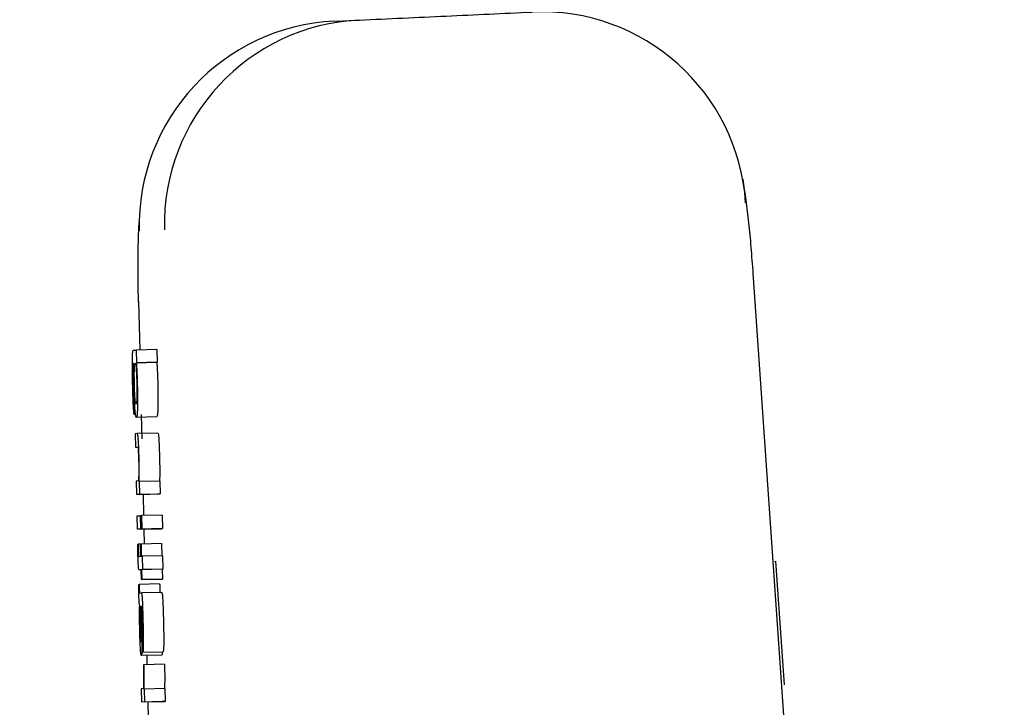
# Model space of a CAD drawing. Header units: inches. Extents: x 170 to 312, y 215 to 248.
# Tile 200 of 256: x 210.1537 to 210.201, y 243.5547 to 243.5877. Entities that reach past the tile are written whole.
import ezdxf

# ---------------------------------------------------------------- set-up
doc = ezdxf.new("R2010")
doc.units = ezdxf.units.IN
doc.header["$LTSCALE"] = 0.25
doc.header["$MEASUREMENT"] = 0
doc.layers.add('ANNOTATIONS', color=1, linetype='Continuous')
doc.layers.add('MOTOR RH', color=7, linetype='Continuous')
doc.styles.add('ARIAL', font='arial.ttf', dxfattribs={"height": 0.09375})
doc.dimstyles.new('STANDARD$0', dxfattribs={"dimtxt": 0.09375, "dimasz": 0.09375, "dimexe": 0.03125, "dimexo": 0.046875, "dimgap": 0.09, "dimtad": 0, "dimtih": 1, "dimtoh": 1, "dimdec": 4, "dimzin": 0, "dimdsep": 46, "dimtxsty": 'ARIAL', "dimcen": 0.09, "dimadec": 0, "dimazin": 0, "dimtfac": 1, "dimtdec": 4, "dimtofl": 0, "dimtmove": 0, "dimatfit": 1, "dimfxl": 1, "dimtolj": 1, "dimtzin": 0, "dimarcsym": 0})

# ---------------------------------------------------------------- blocks, each defined once
blk = doc.blocks.new('*D31')
at = {"layer": 'ANNOTATIONS', "color": 0, "lineweight": -2, "transparency": 16777216}
for p, q in [((209.9529949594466, 244.1250466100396), (211.7989574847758, 244.1250466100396)), ((211.7677074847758, 244.0312966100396), (211.7677074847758, 242.3316655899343)), ((211.7677074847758, 240.1971744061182), (211.7677074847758, 241.8968054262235)), ((211.0371824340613, 240.1034244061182), (211.7989574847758, 240.1034244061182))]:
    blk.add_line(p, q, dxfattribs=at)
at = {"layer": 'ANNOTATIONS', "color": 0, "transparency": 16777216}
for points in [[(211.7520824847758, 244.0312966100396), (211.7833324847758, 244.0312966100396), (211.7677074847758, 244.1250466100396)], [(211.7520824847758, 240.1971744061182), (211.7833324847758, 240.1971744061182), (211.7677074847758, 240.1034244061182)]]:
    blk.add_solid(points, dxfattribs=at)
at = {"layer": 'defpoints', "color": 0, "transparency": 16777216}
for p in [(209.9061199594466, 244.1250466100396), (210.9903074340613, 240.1034244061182), (211.7677074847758, 240.1034244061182)]:
    blk.add_point(p, dxfattribs=at)
at = {"layer": 'ANNOTATIONS', "color": 0, "transparency": 16777216, "insert": (211.7677074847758, 242.1142355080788), "char_height": 0.09375, "attachment_point": 5, "style": 'ARIAL'}
blk.add_mtext('\\A1;OPENING\\PHEIGHT', dxfattribs=at)
blk = doc.blocks.new('*D32')
at = {"layer": 'ANNOTATIONS', "color": 0, "lineweight": -2, "transparency": 16777216}
for p, q in [((209.9529949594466, 244.9610302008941), (212.453946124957, 244.9610302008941)), ((212.422696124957, 244.8672802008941), (212.422696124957, 242.7496573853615)), ((212.422696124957, 240.1971744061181), (212.422696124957, 242.3147972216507)), ((211.9575265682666, 240.1034244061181), (212.453946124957, 240.1034244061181))]:
    blk.add_line(p, q, dxfattribs=at)
at = {"layer": 'ANNOTATIONS', "color": 0, "transparency": 16777216}
for points in [[(212.407071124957, 244.8672802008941), (212.438321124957, 244.8672802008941), (212.422696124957, 244.9610302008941)], [(212.407071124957, 240.1971744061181), (212.438321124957, 240.1971744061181), (212.422696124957, 240.1034244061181)]]:
    blk.add_solid(points, dxfattribs=at)
at = {"layer": 'defpoints', "color": 0, "transparency": 16777216}
for p in [(209.9061199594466, 244.9610302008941), (211.9106515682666, 240.1034244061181), (212.422696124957, 240.1034244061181)]:
    blk.add_point(p, dxfattribs=at)
at = {"layer": 'ANNOTATIONS', "color": 0, "transparency": 16777216, "insert": (212.422696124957, 242.532227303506), "char_height": 0.09375, "attachment_point": 5, "style": 'ARIAL'}
blk.add_mtext('\\A1;TOTAL\\PHEIGHT', dxfattribs=at)

msp = doc.modelspace()

# ---------------------------------------------------------------- linework, layer by layer
at = {"layer": 'MOTOR RH'}
for p, q in [((210.1687979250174, 243.587623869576), (210.1700067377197, 243.5876797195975)), ((210.1889079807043, 243.5755245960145), (210.2001572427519, 243.4137331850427)), ((210.1593900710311, 243.5741597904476), (210.159443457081, 243.5718356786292)), ((210.1591362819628, 243.5718248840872), (210.1592847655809, 243.5718319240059)), ((210.1602679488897, 243.5718553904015), (210.1592847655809, 243.5718319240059)), ((210.1592993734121, 243.5712222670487), (210.1592847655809, 243.5718319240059)), ((210.1602679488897, 243.5718553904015), (210.160282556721, 243.5712457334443)), ((210.1591662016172, 243.5711790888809), (210.1591521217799, 243.571178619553)), ((210.159279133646, 243.5712213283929), (210.1602623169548, 243.5712447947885)), ((210.159279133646, 243.5712213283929), (210.1592993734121, 243.5712222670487)), ((210.160282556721, 243.5712457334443), (210.1592993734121, 243.5712222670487)), ((210.160282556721, 243.5712457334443), (210.1602623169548, 243.5712447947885)), ((210.1591713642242, 243.5693726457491), (210.1591868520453, 243.5687263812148)), ((210.1595146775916, 243.5687343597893), (210.1595414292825, 243.5675699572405)), ((210.1602653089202, 243.5686231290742), (210.1592820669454, 243.5685991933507)), ((210.1593289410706, 243.5678196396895), (210.1592243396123, 243.5678149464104)), ((210.1592243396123, 243.5678149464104), (210.1592398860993, 243.5671682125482)), ((210.1603121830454, 243.5678431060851), (210.1593289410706, 243.5678196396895)), ((210.1592398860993, 243.5671682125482), (210.1593409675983, 243.5671729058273)), ((210.1593772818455, 243.5655433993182), (210.159278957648, 243.5655387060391)), ((210.159278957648, 243.5655387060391), (210.1592944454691, 243.5648924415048)), ((210.1594363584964, 243.565512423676), (210.159417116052, 243.5655114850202)), ((210.1604196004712, 243.5655358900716), (210.1594363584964, 243.565512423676)), ((210.1594510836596, 243.5648994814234), (210.1594363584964, 243.565512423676)), ((210.1604196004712, 243.5655358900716), (210.1604343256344, 243.5649234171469)), ((210.1602776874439, 243.5649159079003), (210.1592944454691, 243.5648924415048)), ((210.1594510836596, 243.5648994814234), (210.1592944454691, 243.5648924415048)), ((210.1594510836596, 243.5648994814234), (210.1604343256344, 243.5649234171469)), ((210.159602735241, 243.5648999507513), (210.1596262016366, 243.5638796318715)), ((210.1604343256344, 243.5649234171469), (210.1602776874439, 243.5649159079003)), ((210.1593190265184, 243.5638688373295), (210.1594756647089, 243.5638763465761)), ((210.1593345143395, 243.5632225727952), (210.1593190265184, 243.5638688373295)), ((210.1595027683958, 243.563876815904), (210.1594756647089, 243.5638763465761)), ((210.15949115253, 243.5632296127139), (210.1594756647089, 243.5638763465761)), ((210.1595027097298, 243.5638772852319), (210.159533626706, 243.5638786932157)), ((210.1595182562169, 243.5632310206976), (210.1595027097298, 243.5638772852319)), ((210.1605168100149, 243.5639026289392), (210.159533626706, 243.5638786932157)), ((210.159533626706, 243.5638786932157), (210.1595491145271, 243.5632324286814)), ((210.1605168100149, 243.5639026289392), (210.1605323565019, 243.563255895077)), ((210.1603177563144, 243.5632460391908), (210.1593345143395, 243.5632225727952)), ((210.15949115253, 243.5632296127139), (210.1593345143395, 243.5632225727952)), ((210.15949115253, 243.5632296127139), (210.1604743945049, 243.5632535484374)), ((210.1605014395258, 243.5632544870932), (210.1595182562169, 243.5632310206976)), ((210.1595491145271, 243.5632324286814), (210.1595182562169, 243.5632310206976)), ((210.1595491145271, 243.5632324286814), (210.1605323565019, 243.563255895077)), ((210.1596411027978, 243.5632300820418), (210.1596575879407, 243.5625134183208)), ((210.1604743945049, 243.5632535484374), (210.1603177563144, 243.5632460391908)), ((210.1604743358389, 243.5632540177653), (210.1604743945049, 243.5632535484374)), ((210.1605323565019, 243.563255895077), (210.1605014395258, 243.5632544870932)), ((210.1593485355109, 243.5625054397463), (210.1593727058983, 243.5625063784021)), ((210.1594842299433, 243.5625091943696), (210.1593727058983, 243.5625063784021)), ((210.1594841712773, 243.5625115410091), (210.1595083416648, 243.5625124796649)), ((210.1594981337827, 243.5619291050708), (210.1594841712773, 243.5625115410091)), ((210.1604915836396, 243.5625364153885), (210.1595083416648, 243.5625124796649)), ((210.1595083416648, 243.5625124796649), (210.1595223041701, 243.5619300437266)), ((210.1604915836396, 243.5625364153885), (210.160505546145, 243.561954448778)), ((210.1594024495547, 243.5619248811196), (210.1594981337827, 243.5619291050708)), ((210.1595223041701, 243.5619300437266), (210.1595617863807, 243.5619319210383)), ((210.1605450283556, 243.5619553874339), (210.1595617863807, 243.5619319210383)), ((210.1595617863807, 243.5619319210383), (210.1595773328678, 243.561285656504)), ((210.1605450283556, 243.5619553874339), (210.1605605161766, 243.5613091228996)), ((210.1899711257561, 243.5616831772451), (210.1900200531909, 243.5616855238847)), ((210.1904267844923, 243.5557480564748), (210.1900200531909, 243.5616855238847)), ((210.1595136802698, 243.5612828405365), (210.1594217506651, 243.5612786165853)), ((210.1595136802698, 243.561280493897), (210.1594217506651, 243.5612786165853)), ((210.1595249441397, 243.5608111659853), (210.1595136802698, 243.5612828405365)), ((210.1605210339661, 243.5613072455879), (210.1595378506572, 243.5612837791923)), ((210.1595773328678, 243.561285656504), (210.1595378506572, 243.5612837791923)), ((210.1595378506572, 243.5612837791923), (210.1595491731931, 243.5608125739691)), ((210.1605605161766, 243.5613091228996), (210.1595773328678, 243.561285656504)), ((210.1605605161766, 243.5613091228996), (210.1605210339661, 243.5613072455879)), ((210.1605210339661, 243.5613072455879), (210.1605323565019, 243.5608360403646)), ((210.1605081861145, 243.5608351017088), (210.1595249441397, 243.5608111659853)), ((210.1595491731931, 243.5608125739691), (210.1595249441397, 243.5608111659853)), ((210.1595491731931, 243.5608125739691), (210.1605323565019, 243.5608360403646)), ((210.1605323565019, 243.5608360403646), (210.1605081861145, 243.5608351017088)), ((210.1593962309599, 243.560579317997), (210.1594204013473, 243.5605807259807)), ((210.1604036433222, 243.5606041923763), (210.1594204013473, 243.5605807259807)), ((210.159443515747, 243.5601639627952), (210.159523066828, 243.5601672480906)), ((210.1605063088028, 243.5601911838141), (210.159523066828, 243.5601672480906)), ((210.1594797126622, 243.5595181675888), (210.1595011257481, 243.5595191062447)), ((210.1595051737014, 243.5591319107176), (210.1595141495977, 243.5586236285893)), ((210.1595271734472, 243.5591699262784), (210.1595368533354, 243.5586377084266)), ((210.1595844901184, 243.5573156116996), (210.1595690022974, 243.5579618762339)), ((210.1605050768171, 243.5571846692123), (210.1595218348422, 243.5571607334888)), ((210.1595844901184, 243.5573156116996), (210.1605677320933, 243.5573390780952)), ((210.1597803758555, 243.5571673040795), (210.1597905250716, 243.5567251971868)), ((210.159650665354, 243.5567219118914), (210.1596219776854, 243.5567205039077)), ((210.1606338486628, 243.556745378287), (210.159650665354, 243.5567219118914)), ((210.1596007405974, 243.5555739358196), (210.1595181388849, 243.5555697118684)), ((210.1595181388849, 243.5555697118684), (210.159533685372, 243.5549234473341)), ((210.1596754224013, 243.555550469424), (210.1596500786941, 243.5555490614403)), ((210.1606586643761, 243.5555739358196), (210.1596754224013, 243.555550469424)), ((210.1596902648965, 243.5549309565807), (210.1596754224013, 243.555550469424)), ((210.1606586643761, 243.5555739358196), (210.1606735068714, 243.5549544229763)), ((210.1605169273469, 243.5549469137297), (210.159533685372, 243.5549234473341)), ((210.1596902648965, 243.5549309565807), (210.159533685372, 243.5549234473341)), ((210.1596902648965, 243.5549309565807), (210.1606735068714, 243.5549544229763)), ((210.1598317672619, 243.5549304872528), (210.1598488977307, 243.5541851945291)), ((210.1606735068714, 243.5549544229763), (210.1605169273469, 243.5549469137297))]:
    msp.add_line(p, q, dxfattribs=at)
for centre, radius, start, end in [((210.1704649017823, 243.5778515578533), 0.009838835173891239, 92.66905210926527, 181.3942162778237), ((210.1787490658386, 243.5782346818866), 0.00983834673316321, 3.896776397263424, 92.62676509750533), ((210.1692560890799, 243.5777957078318), 0.009838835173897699, 92.66905210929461, 181.3942162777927)]:
    msp.add_arc(centre, radius, start, end, dxfattribs=at)
for points, knots in [([(210.1700067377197, 243.5876797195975), (210.1713992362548, 243.5877440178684), (210.1741842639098, 243.5878726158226), (210.1769267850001, 243.5879993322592), (210.1782980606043, 243.5880626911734)], [0, 0, 0, 0, 0.4999945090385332, 1, 1, 1, 1]), ([(210.1884278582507, 243.5800381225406), (210.1885261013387, 243.5793683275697), (210.1886724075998, 243.5783708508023), (210.1888163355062, 243.5768026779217), (210.1888820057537, 243.5759277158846), (210.1889141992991, 243.5754987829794)], [0, 0, 0, 0, 0.5102816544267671, 0.7599252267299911, 1, 1, 1, 1]), ([(210.1593861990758, 243.5741339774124), (210.1593786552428, 243.5745667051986), (210.1593631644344, 243.5754552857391), (210.1593611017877, 243.5768390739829), (210.1594027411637, 243.5776261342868), (210.1594270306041, 243.5780852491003)], [0, 0, 0, 0, 0.2834284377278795, 0.5820032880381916, 1, 1, 1, 1]), ([(210.159103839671, 243.5702057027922), (210.1590994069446, 243.5704089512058), (210.1590917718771, 243.570759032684), (210.1590890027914, 243.5712187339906), (210.1590941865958, 243.5715506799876), (210.1591097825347, 243.5717886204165), (210.1591262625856, 243.5718111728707), (210.1591362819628, 243.5718248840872)], [0, 0, 0, 0, 0.21734416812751, 0.3743604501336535, 0.532198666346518, 0.7155908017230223, 1, 1, 1, 1]), ([(210.1591521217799, 243.571178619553), (210.1591463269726, 243.5711698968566), (210.159135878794, 243.5711541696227), (210.159126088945, 243.5710545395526), (210.1591229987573, 243.5709591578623), (210.1591222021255, 243.5709345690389)], [0, 0, 0, 0, 0.4803206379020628, 0.866029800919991, 1, 1, 1, 1]), ([(210.1591687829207, 243.5701310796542), (210.1591660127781, 243.5702655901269), (210.1591604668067, 243.5705348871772), (210.1591597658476, 243.5709080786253), (210.1591639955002, 243.5710861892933), (210.1591662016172, 243.5711790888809)], [0, 0, 0, 0, 0.3231519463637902, 0.6469672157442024, 1, 1, 1, 1]), ([(210.1591875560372, 243.5708838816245), (210.1591903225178, 243.5709605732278), (210.1591972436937, 243.5711524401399), (210.1592121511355, 243.5712033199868), (210.1592221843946, 243.5712077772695), (210.1592241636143, 243.5712086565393)], [0, 0, 0, 0, 0.3483284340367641, 0.8714474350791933, 1, 1, 1, 1]), ([(210.1592241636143, 243.5712086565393), (210.1592298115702, 243.5712036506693), (210.1592428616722, 243.5711920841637), (210.1592607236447, 243.5710797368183), (210.1592720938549, 243.5709308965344), (210.1592749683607, 243.5708932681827)], [0, 0, 0, 0, 0.3631050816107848, 0.8389864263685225, 1, 1, 1, 1]), ([(210.159279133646, 243.5712213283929), (210.15928354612, 243.5711670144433), (210.1592931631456, 243.5710486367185), (210.1593042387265, 243.5708735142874), (210.1593098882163, 243.5707462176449), (210.1593110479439, 243.5707200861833)], [0, 0, 0, 0, 0.4025470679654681, 0.8773548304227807, 1, 1, 1, 1]), ([(210.1602623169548, 243.5712447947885), (210.1602667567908, 243.5711906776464), (210.1602764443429, 243.5710725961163), (210.1602874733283, 243.5708970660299), (210.1602931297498, 243.5707696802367), (210.1602942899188, 243.5707435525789)], [0, 0, 0, 0, 0.4021000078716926, 0.8773668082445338, 1, 1, 1, 1]), ([(210.1591222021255, 243.5709345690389), (210.1591212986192, 243.5708781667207), (210.1591194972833, 243.5707657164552), (210.1591217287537, 243.5704993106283), (210.1591260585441, 243.5702996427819), (210.1591286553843, 243.570179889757)], [0, 0, 0, 0, 0.2871244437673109, 0.5724449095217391, 1, 1, 1, 1]), ([(210.1591913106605, 243.5701996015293), (210.1591893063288, 243.5702974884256), (210.1591852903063, 243.5704936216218), (210.1591848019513, 243.5707281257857), (210.1591867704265, 243.5708394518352), (210.1591875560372, 243.5708838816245)], [0, 0, 0, 0, 0.3744940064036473, 0.7503630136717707, 1, 1, 1, 1]), ([(210.1592749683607, 243.5708932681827), (210.1592797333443, 243.5708184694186), (210.1592885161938, 243.5706805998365), (210.1592982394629, 243.5704365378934), (210.1593021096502, 243.5702877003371), (210.1593036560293, 243.5702282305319)], [0, 0, 0, 0, 0.4159182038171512, 0.7666232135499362, 1, 1, 1, 1]), ([(210.1593110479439, 243.5707200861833), (210.1593138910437, 243.5706503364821), (210.159321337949, 243.5704676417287), (210.1593266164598, 243.5702683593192), (210.1593298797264, 243.5701451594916)], [0, 0, 0, 0, 0.3817827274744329, 1, 1, 1, 1]), ([(210.1602942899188, 243.5707435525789), (210.1602971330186, 243.5706738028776), (210.1603045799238, 243.5704911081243), (210.1603098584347, 243.5702918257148), (210.1603131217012, 243.5701686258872)], [0, 0, 0, 0, 0.3817827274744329, 1, 1, 1, 1]), ([(210.159124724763, 243.5695125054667), (210.1591217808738, 243.569594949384), (210.1591137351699, 243.5698202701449), (210.1591076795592, 243.5700561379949), (210.1591038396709, 243.5702057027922)], [0, 0, 0, 0, 0.3658957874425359, 1, 1, 1, 1]), ([(210.1591286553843, 243.570179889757), (210.1591316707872, 243.5700665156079), (210.1591367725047, 243.5698746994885), (210.1591477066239, 243.5696339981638), (210.1591592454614, 243.5694623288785), (210.1591670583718, 243.5694045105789), (210.1591713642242, 243.5693726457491)], [0, 0, 0, 0, 0.3089432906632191, 0.5226967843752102, 0.7369485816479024, 1, 1, 1, 1]), ([(210.1592211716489, 243.5695101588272), (210.1592166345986, 243.5695782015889), (210.1592075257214, 243.5697148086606), (210.1591973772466, 243.5699702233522), (210.1591930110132, 243.5701353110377), (210.1591913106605, 243.5701996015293)], [0, 0, 0, 0, 0.3773052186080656, 0.7575024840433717, 0.9999999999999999, 0.9999999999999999, 0.9999999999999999, 0.9999999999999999]), ([(210.1593036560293, 243.5702282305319), (210.1593056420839, 243.5701329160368), (210.1593096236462, 243.5699418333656), (210.1593100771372, 243.5696927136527), (210.1593074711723, 243.5695758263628), (210.1593062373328, 243.5695204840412)], [0, 0, 0, 0, 0.3438484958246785, 0.6893336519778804, 1, 1, 1, 1]), ([(210.1603131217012, 243.5701686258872), (210.1603162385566, 243.5700180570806), (210.1603224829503, 243.5697164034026), (210.1603232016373, 243.5693290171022), (210.1603193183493, 243.569145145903), (210.1603175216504, 243.5690600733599)], [0, 0, 0, 0, 0.3487420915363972, 0.6986794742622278, 1, 1, 1, 1]), ([(210.1592154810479, 243.5690267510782), (210.159208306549, 243.5691390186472), (210.1591939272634, 243.5693640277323), (210.1591781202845, 243.5697713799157), (210.1591713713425, 243.5700313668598), (210.1591687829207, 243.5701310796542)], [0, 0, 0, 0, 0.3803746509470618, 0.7623550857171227, 1, 1, 1, 1]), ([(210.1593298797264, 243.5701451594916), (210.1593329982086, 243.5699945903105), (210.1593392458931, 243.5696929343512), (210.159339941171, 243.5693055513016), (210.1593361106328, 243.5691216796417), (210.1593343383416, 243.5690366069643)], [0, 0, 0, 0, 0.3487399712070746, 0.6986787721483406, 1, 1, 1, 1]), ([(210.1591507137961, 243.5689967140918), (210.159146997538, 243.5690528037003), (210.1591375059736, 243.5691960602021), (210.1591295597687, 243.5693927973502), (210.159124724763, 243.5695125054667)], [0, 0, 0, 0, 0.3915327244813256, 1, 1, 1, 1]), ([(210.1592668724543, 243.5692459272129), (210.1592612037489, 243.5692508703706), (210.1592498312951, 243.5692607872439), (210.1592339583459, 243.5693535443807), (210.1592242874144, 243.5694719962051), (210.1592211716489, 243.5695101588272)], [0, 0, 0, 0, 0.4025060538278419, 0.8075003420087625, 1, 1, 1, 1]), ([(210.1593062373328, 243.5695204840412), (210.1593033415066, 243.5694583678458), (210.1592950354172, 243.5692802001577), (210.1592793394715, 243.5692496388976), (210.1592685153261, 243.5692464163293), (210.1592668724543, 243.5692459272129)], [0, 0, 0, 0, 0.3122458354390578, 0.8956137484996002, 1, 1, 1, 1]), ([(210.1591868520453, 243.5687263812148), (210.1591812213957, 243.5687472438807), (210.1591696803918, 243.568790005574), (210.1591571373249, 243.5689267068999), (210.1591507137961, 243.5689967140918)], [0, 0, 0, 0, 0.4878821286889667, 1, 1, 1, 1]), ([(210.1592820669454, 243.5685991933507), (210.1592755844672, 243.5686049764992), (210.1592588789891, 243.5686198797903), (210.1592355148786, 243.5687667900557), (210.159219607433, 243.5689732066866), (210.1592154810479, 243.5690267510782)], [0, 0, 0, 0, 0.3195520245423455, 0.8234920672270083, 1, 1, 1, 1]), ([(210.1593343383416, 243.5690366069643), (210.1593294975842, 243.5689226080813), (210.159317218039, 243.5686334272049), (210.1592953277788, 243.5686121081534), (210.1592820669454, 243.5685991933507)], [0, 0, 0, 0, 0.3942130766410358, 1, 1, 1, 1]), ([(210.1603175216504, 243.5690600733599), (210.1603127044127, 243.5689460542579), (210.160300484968, 243.5686568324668), (210.1602785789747, 243.5686358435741), (210.1602653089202, 243.5686231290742)], [0, 0, 0, 0, 0.3942272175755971, 1, 1, 1, 1]), ([(210.1594138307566, 243.5666472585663), (210.1594097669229, 243.566799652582), (210.159402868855, 243.5670583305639), (210.1593883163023, 243.5673869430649), (210.1593722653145, 243.5676236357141), (210.1593513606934, 243.5677951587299), (210.1593373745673, 243.5678104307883), (210.1593289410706, 243.5678196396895)], [0, 0, 0, 0, 0.2127985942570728, 0.3612104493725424, 0.5098244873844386, 0.7044289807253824, 1, 1, 1, 1]), ([(210.1603121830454, 243.5678431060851), (210.1603212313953, 243.5678330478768), (210.1603352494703, 243.5678174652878), (210.1603559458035, 243.5676391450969), (210.1603711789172, 243.5674153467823), (210.1603859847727, 243.567086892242), (210.1603929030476, 243.5668258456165), (210.1603970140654, 243.5666707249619)], [0, 0, 0, 0, 0.3150468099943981, 0.4880834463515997, 0.635712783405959, 0.783531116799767, 1, 1, 1, 1]), ([(210.1593409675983, 243.5671729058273), (210.1593483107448, 243.5671640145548), (210.1593584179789, 243.5671517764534), (210.1593732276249, 243.566996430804), (210.1593819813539, 243.5668429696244), (210.1593889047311, 243.5666629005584), (210.1593920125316, 243.5665430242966), (210.1593935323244, 243.566484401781)], [0, 0, 0, 0, 0.4132319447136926, 0.5687796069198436, 0.7257195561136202, 0.8658699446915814, 0.9999999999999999, 0.9999999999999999, 0.9999999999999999, 0.9999999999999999]), ([(210.1593935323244, 243.566484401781), (210.1593952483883, 243.5663978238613), (210.1593986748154, 243.5662249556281), (210.1593989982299, 243.5659881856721), (210.1593969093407, 243.56586456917), (210.159395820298, 243.5658001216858)], [0, 0, 0, 0, 0.3244362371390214, 0.647794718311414, 1, 1, 1, 1]), ([(210.1594226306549, 243.5660821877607), (210.1594220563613, 243.5661570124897), (210.1594206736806, 243.5663371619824), (210.1594163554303, 243.5665328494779), (210.1594138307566, 243.5666472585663)], [0, 0, 0, 0, 0.4153479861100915, 0.9999999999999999, 0.9999999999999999, 0.9999999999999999, 0.9999999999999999]), ([(210.1603970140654, 243.5666707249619), (210.1603988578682, 243.566589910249), (210.1604033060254, 243.5663949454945), (210.160404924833, 243.5662124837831), (210.1604058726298, 243.5661056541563)], [0, 0, 0, 0, 0.4145093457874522, 1, 1, 1, 1]), ([(210.159417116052, 243.5655114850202), (210.1594187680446, 243.5655946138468), (210.1594221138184, 243.5657629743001), (210.1594224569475, 243.5659749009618), (210.1594226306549, 243.5660821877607)], [0, 0, 0, 0, 0.4937550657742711, 1, 1, 1, 1]), ([(210.1604058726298, 243.5661056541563), (210.160405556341, 243.5659783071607), (210.1604050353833, 243.5657685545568), (210.1604016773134, 243.5656008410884), (210.1604003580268, 243.5655349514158)], [0, 0, 0, 0, 0.6071295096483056, 1, 1, 1, 1]), ([(210.159395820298, 243.5658001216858), (210.1593933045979, 243.5657143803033), (210.1593891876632, 243.5655740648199), (210.1593806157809, 243.5655519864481), (210.1593772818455, 243.5655433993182)], [0, 0, 0, 0, 0.6110614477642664, 1, 1, 1, 1]), ([(210.159358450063, 243.5620370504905), (210.1593566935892, 243.5621151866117), (210.1593531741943, 243.5622717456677), (210.159350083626, 243.5624274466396), (210.1593485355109, 243.5625054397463)], [0, 0, 0, 0, 0.4990840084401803, 1, 1, 1, 1]), ([(210.1593727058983, 243.5625063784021), (210.1593731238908, 243.562479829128), (210.1593739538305, 243.5624271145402), (210.1593754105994, 243.5623475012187), (210.159376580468, 243.5622941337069), (210.1593771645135, 243.5622674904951)], [0, 0, 0, 0, 0.3369175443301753, 0.6689625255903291, 1, 1, 1, 1]), ([(210.1593771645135, 243.5622674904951), (210.1593778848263, 243.56223840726), (210.1593796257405, 243.5621681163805), (210.15938288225, 243.5620755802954), (210.1593856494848, 243.5620267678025), (210.1593866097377, 243.5620098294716)], [0, 0, 0, 0, 0.3154735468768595, 0.7624637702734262, 1, 1, 1, 1]), ([(210.1593708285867, 243.5616461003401), (210.1593694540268, 243.5616814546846), (210.1593667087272, 243.5617520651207), (210.1593623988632, 243.5618832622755), (210.1593599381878, 243.5619790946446), (210.159358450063, 243.5620370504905)], [0, 0, 0, 0, 0.283841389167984, 0.5668939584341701, 1, 1, 1, 1]), ([(210.1593880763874, 243.5613738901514), (210.1593847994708, 243.5614099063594), (210.1593786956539, 243.5614769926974), (210.1593733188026, 243.5615925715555), (210.1593708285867, 243.5616461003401)], [0, 0, 0, 0, 0.536863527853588, 0.9999999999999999, 0.9999999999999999, 0.9999999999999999, 0.9999999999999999]), ([(210.1593866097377, 243.5620098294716), (210.1593878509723, 243.5619937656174), (210.1593915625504, 243.5619457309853), (210.1593968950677, 243.5619278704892), (210.1594007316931, 243.5619258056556), (210.1594024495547, 243.5619248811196)], [0, 0, 0, 0, 0.2172081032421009, 0.6495023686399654, 1, 1, 1, 1]), ([(210.1594217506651, 243.5612786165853), (210.159417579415, 243.5612799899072), (210.1594102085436, 243.5612824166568), (210.1593991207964, 243.5612990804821), (210.1593917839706, 243.5613487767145), (210.1593880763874, 243.5613738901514)], [0, 0, 0, 0, 0.3920510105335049, 0.6927797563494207, 0.9999999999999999, 0.9999999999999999, 0.9999999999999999, 0.9999999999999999]), ([(210.1594036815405, 243.5601517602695), (210.159402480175, 243.5602107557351), (210.1593995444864, 243.5603549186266), (210.1593974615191, 243.5604959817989), (210.1593962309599, 243.560579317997)], [0, 0, 0, 0, 0.4092278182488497, 1, 1, 1, 1]), ([(210.1594204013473, 243.5605807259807), (210.1594204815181, 243.5605500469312), (210.1594206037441, 243.5605032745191), (210.1594213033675, 243.5604343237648), (210.1594220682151, 243.5603972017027), (210.1594224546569, 243.5603784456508)], [0, 0, 0, 0, 0.485370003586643, 0.7399813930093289, 1, 1, 1, 1]), ([(210.1594224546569, 243.5603784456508), (210.1594230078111, 243.5603578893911), (210.1594241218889, 243.5603164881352), (210.1594266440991, 243.560263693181), (210.1594298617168, 243.5602181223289), (210.1594358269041, 243.5601691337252), (210.1594403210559, 243.5601661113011), (210.159443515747, 243.5601639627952)], [0, 0, 0, 0, 0.1192632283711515, 0.240201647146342, 0.3442685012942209, 0.533869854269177, 1, 1, 1, 1]), ([(210.1604036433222, 243.5606041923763), (210.1604036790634, 243.5605735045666), (210.1604037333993, 243.5605268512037), (210.1604045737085, 243.5604579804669), (210.1604053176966, 243.5604208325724), (210.1604056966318, 243.5604019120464)], [0, 0, 0, 0, 0.4853664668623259, 0.7378818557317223, 1, 1, 1, 1]), ([(210.1604056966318, 243.5604019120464), (210.1604062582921, 243.5603813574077), (210.1604073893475, 243.5603399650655), (210.1604097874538, 243.5602871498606), (210.160413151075, 243.5602415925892), (210.1604190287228, 243.560192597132), (210.1604235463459, 243.5601895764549), (210.1604267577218, 243.5601874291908)], [0, 0, 0, 0, 0.1192665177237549, 0.2401754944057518, 0.3442504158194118, 0.5338569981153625, 1, 1, 1, 1]), ([(210.1594431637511, 243.5595707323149), (210.1594385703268, 243.5595873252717), (210.1594313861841, 243.5596132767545), (210.159420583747, 243.5597269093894), (210.1594128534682, 243.5598643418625), (210.159407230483, 243.5600152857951), (210.1594047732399, 243.5601097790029), (210.1594036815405, 243.5601517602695)], [0, 0, 0, 0, 0.3326371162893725, 0.5202464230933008, 0.709863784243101, 0.871098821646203, 1, 1, 1, 1]), ([(210.159523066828, 243.5601672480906), (210.1595292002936, 243.5601582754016), (210.1595396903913, 243.5601429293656), (210.1595565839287, 243.5599798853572), (210.1595721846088, 243.5597249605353), (210.1595887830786, 243.5593126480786), (210.1595974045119, 243.5589800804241), (210.159602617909, 243.558778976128)], [0, 0, 0, 0, 0.2162907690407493, 0.3699232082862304, 0.5241141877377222, 0.712230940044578, 1, 1, 1, 1]), ([(210.1605063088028, 243.5601911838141), (210.1605124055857, 243.5601821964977), (210.1605228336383, 243.5601668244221), (210.16053985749, 243.5600038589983), (210.1605554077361, 243.5597484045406), (210.1605720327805, 243.5593363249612), (210.1605806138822, 243.5590038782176), (210.1605858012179, 243.5588029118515)], [0, 0, 0, 0, 0.216290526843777, 0.3699474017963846, 0.524301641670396, 0.7124370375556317, 1, 1, 1, 1]), ([(210.1594475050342, 243.5583270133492), (210.1594442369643, 243.5584876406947), (210.1594377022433, 243.5588088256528), (210.159437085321, 243.559241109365), (210.1594411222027, 243.5594600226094), (210.1594431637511, 243.5595707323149)], [0, 0, 0, 0, 0.3308756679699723, 0.661607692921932, 0.9999999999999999, 0.9999999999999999, 0.9999999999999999, 0.9999999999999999]), ([(210.1594611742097, 243.5590220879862), (210.159461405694, 243.559124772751), (210.1594617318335, 243.559269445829), (210.1594647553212, 243.5593709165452), (210.1594656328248, 243.559400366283)], [0, 0, 0, 0, 0.7097710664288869, 1, 1, 1, 1]), ([(210.1594656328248, 243.559400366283), (210.1594669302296, 243.5594280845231), (210.1594703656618, 243.5595014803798), (210.1594761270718, 243.5595117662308), (210.1594797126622, 243.5595181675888)], [0, 0, 0, 0, 0.377654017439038, 1, 1, 1, 1]), ([(210.1595011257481, 243.5595191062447), (210.1595014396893, 243.5594578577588), (210.159502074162, 243.5593340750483), (210.1595041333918, 243.5591997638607), (210.1595051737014, 243.5591319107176)], [0, 0, 0, 0, 0.4948064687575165, 0.9999999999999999, 0.9999999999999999, 0.9999999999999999, 0.9999999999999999]), ([(210.1595251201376, 243.5594102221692), (210.1595250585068, 243.5593890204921), (210.1595249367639, 243.5593471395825), (210.1595255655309, 243.5592653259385), (210.1595265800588, 243.5592051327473), (210.1595271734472, 243.5591699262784)], [0, 0, 0, 0, 0.2985390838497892, 0.5897216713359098, 1, 1, 1, 1]), ([(210.1595348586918, 243.5595242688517), (210.1595326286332, 243.5595206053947), (210.1595291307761, 243.5595148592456), (210.1595260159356, 243.5594676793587), (210.1595253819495, 243.5594270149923), (210.1595251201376, 243.5594102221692)], [0, 0, 0, 0, 0.5080194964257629, 0.7968309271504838, 1, 1, 1, 1]), ([(210.1595789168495, 243.558757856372), (210.1595758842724, 243.5588750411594), (210.1595711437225, 243.559058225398), (210.1595615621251, 243.559289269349), (210.1595530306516, 243.5594273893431), (210.1595436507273, 243.5595116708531), (210.1595380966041, 243.5595196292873), (210.1595348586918, 243.5595242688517)], [0, 0, 0, 0, 0.3023554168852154, 0.4726445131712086, 0.6448125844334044, 0.7929347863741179, 1, 1, 1, 1]), ([(210.1594684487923, 243.5584626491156), (210.1594668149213, 243.5585359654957), (210.1594624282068, 243.558732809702), (210.1594616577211, 243.5589105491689), (210.1594611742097, 243.5590220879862)], [0, 0, 0, 0, 0.3724589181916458, 1, 1, 1, 1]), ([(210.1605858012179, 243.5588029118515), (210.160590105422, 243.558604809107), (210.1605974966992, 243.5582646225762), (210.1605993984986, 243.5579048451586), (210.1605980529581, 243.5577613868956), (210.1605977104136, 243.5577248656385)], [0, 0, 0, 0, 0.5096399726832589, 0.8751653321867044, 1, 1, 1, 1]), ([(210.159480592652, 243.5574761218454), (210.1594754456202, 243.5575672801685), (210.1594651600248, 243.5577494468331), (210.1594544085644, 243.5580580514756), (210.15944945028, 243.5582512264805), (210.1594475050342, 243.5583270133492)], [0, 0, 0, 0, 0.3783719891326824, 0.756121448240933, 1, 1, 1, 1]), ([(210.159486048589, 243.5579876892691), (210.1594830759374, 243.5580455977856), (210.1594771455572, 243.5581611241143), (210.1594716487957, 243.5583328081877), (210.1594691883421, 243.5584326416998), (210.1594684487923, 243.5584626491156)], [0, 0, 0, 0, 0.4127851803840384, 0.8234981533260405, 1, 1, 1, 1]), ([(210.1595141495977, 243.5586236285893), (210.1595157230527, 243.5585321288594), (210.1595185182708, 243.558369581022), (210.1595209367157, 243.5581570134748), (210.1595214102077, 243.5580218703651), (210.1595206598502, 243.5579678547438), (210.1595204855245, 243.5579553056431)], [0, 0, 0, 0, 0.3847016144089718, 0.6834163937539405, 0.9264501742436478, 1, 1, 1, 1]), ([(210.1595368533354, 243.5586377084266), (210.1595398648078, 243.5584740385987), (210.159545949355, 243.5581433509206), (210.1595484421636, 243.5578341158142), (210.159549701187, 243.5576779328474)], [0, 0, 0, 0, 0.4949377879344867, 1, 1, 1, 1]), ([(210.1595690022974, 243.5579618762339), (210.1595734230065, 243.5579732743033), (210.1595803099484, 243.5579910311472), (210.1595855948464, 243.5581253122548), (210.1595867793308, 243.558298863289), (210.1595842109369, 243.558519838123), (210.1595806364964, 243.5586805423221), (210.1595789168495, 243.558757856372)], [0, 0, 0, 0, 0.2883258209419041, 0.4491775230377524, 0.6105369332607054, 0.8126311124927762, 1, 1, 1, 1]), ([(210.159602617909, 243.558778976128), (210.1596068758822, 243.5585809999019), (210.1596141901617, 243.5582409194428), (210.1596162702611, 243.5578814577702), (210.1596148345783, 243.5577376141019), (210.1596144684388, 243.5577009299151)], [0, 0, 0, 0, 0.5092932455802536, 0.8748559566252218, 1, 1, 1, 1]), ([(210.1595079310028, 243.557807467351), (210.1595044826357, 243.5578136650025), (210.1594986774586, 243.5578240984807), (210.1594908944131, 243.5579094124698), (210.1594871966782, 243.5579691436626), (210.159486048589, 243.5579876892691)], [0, 0, 0, 0, 0.5022064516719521, 0.8454428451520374, 1, 1, 1, 1]), ([(210.1595204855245, 243.5579553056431), (210.15951936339, 243.5579170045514), (210.1595171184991, 243.5578403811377), (210.1595119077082, 243.557810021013), (210.1595086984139, 243.557807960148), (210.1595079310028, 243.557807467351)], [0, 0, 0, 0, 0.4319656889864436, 0.864170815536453, 1, 1, 1, 1]), ([(210.1595218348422, 243.5571607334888), (210.1595145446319, 243.5571726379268), (210.1595015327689, 243.5571938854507), (210.1594869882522, 243.5573899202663), (210.159480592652, 243.5574761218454)], [0, 0, 0, 0, 0.560274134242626, 1, 1, 1, 1]), ([(210.159549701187, 243.5576779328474), (210.1595494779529, 243.5576201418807), (210.1595488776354, 243.5574647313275), (210.1595450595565, 243.5573616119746), (210.1595426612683, 243.5572968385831)], [0, 0, 0, 0, 0.3718599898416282, 1, 1, 1, 1]), ([(210.1596144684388, 243.5577009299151), (210.1596126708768, 243.5576144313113), (210.1596090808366, 243.5574416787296), (210.1595976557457, 243.5573318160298), (210.1595886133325, 243.5573206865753), (210.1595844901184, 243.5573156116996)], [0, 0, 0, 0, 0.3529840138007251, 0.7049697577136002, 0.9999999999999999, 0.9999999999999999, 0.9999999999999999, 0.9999999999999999]), ([(210.1605977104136, 243.5577248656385), (210.1605959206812, 243.5576384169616), (210.1605923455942, 243.557465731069), (210.1605808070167, 243.5573551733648), (210.1605718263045, 243.5573441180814), (210.1605677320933, 243.5573390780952)], [0, 0, 0, 0, 0.3529371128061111, 0.7050109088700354, 1, 1, 1, 1]), ([(210.1595426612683, 243.5572968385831), (210.1595405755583, 243.5572641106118), (210.1595350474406, 243.557177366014), (210.1595269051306, 243.557167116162), (210.1595218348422, 243.5571607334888)], [0, 0, 0, 0, 0.3772911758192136, 1, 1, 1, 1]), ([(210.1605258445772, 243.5573203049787), (210.1605237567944, 243.557287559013), (210.1605182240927, 243.5572007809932), (210.1605101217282, 243.5571908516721), (210.1605050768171, 243.5571846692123)], [0, 0, 0, 0, 0.3773532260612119, 1, 1, 1, 1]), ([(210.1596219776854, 243.5567205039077), (210.1596225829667, 243.5566976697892), (210.1596237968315, 243.5566518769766), (210.1596257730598, 243.5565778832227), (210.1596270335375, 243.556526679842), (210.1596277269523, 243.5564985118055)], [0, 0, 0, 0, 0.3091242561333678, 0.6199349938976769, 1, 1, 1, 1]), ([(210.1596277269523, 243.5564985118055), (210.1596298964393, 243.556394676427), (210.1596342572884, 243.5561859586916), (210.1596347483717, 243.5559180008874), (210.159631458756, 243.5558026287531), (210.1596299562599, 243.5557499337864)], [0, 0, 0, 0, 0.349736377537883, 0.7029991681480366, 1, 1, 1, 1]), ([(210.1596500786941, 243.5555490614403), (210.1596552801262, 243.5556721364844), (210.1596624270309, 243.5558412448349), (210.1596630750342, 243.5562032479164), (210.1596595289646, 243.5563880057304), (210.1596577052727, 243.5564830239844)], [0, 0, 0, 0, 0.5649545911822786, 0.7762624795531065, 1, 1, 1, 1]), ([(210.1596577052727, 243.5564830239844), (210.1596569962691, 243.556510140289), (210.1596555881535, 243.5565639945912), (210.1596532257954, 243.5566435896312), (210.1596515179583, 243.5566958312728), (210.159650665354, 243.5567219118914)], [0, 0, 0, 0, 0.3368061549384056, 0.6689134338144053, 1, 1, 1, 1]), ([(210.1606409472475, 243.55650649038), (210.1606425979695, 243.5564237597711), (210.1606458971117, 243.5562584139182), (210.1606461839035, 243.5559917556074), (210.160641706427, 243.5557590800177), (210.1606359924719, 243.5556319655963), (210.1606333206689, 243.5555725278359)], [0, 0, 0, 0, 0.1943396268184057, 0.3884082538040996, 0.7140242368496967, 1, 1, 1, 1]), ([(210.1606338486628, 243.556745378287), (210.1606347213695, 243.5567188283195), (210.1606364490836, 243.5566662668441), (210.1606388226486, 243.5565866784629), (210.1606402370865, 243.5565332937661), (210.1606409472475, 243.55650649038)], [0, 0, 0, 0, 0.3369700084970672, 0.6671059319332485, 1, 1, 1, 1]), ([(210.1596299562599, 243.5557499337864), (210.1596277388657, 243.5557107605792), (210.1596204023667, 243.5555811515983), (210.1596088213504, 243.5555769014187), (210.1596007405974, 243.5555739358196)], [0, 0, 0, 0, 0.3022414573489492, 1, 1, 1, 1])]:
    msp.add_open_spline(points, degree=3, knots=knots, dxfattribs=at)

# ---------------------------------------------------------------- dimensions: what is measured, and where the dimension line sits
at = {"layer": 'ANNOTATIONS'}
for base, p1, p2, text, picture, middle in [((212.422696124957, 240.1034244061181), (209.9061199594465, 244.961030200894), (211.9106515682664, 240.103424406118), 'TOTAL\\PHEIGHT', '*D32', (212.422696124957, 242.532227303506)), ((211.7677074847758, 240.1034244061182), (209.9061199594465, 244.1250466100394), (210.9903074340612, 240.1034244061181), 'OPENING\\PHEIGHT', '*D31', (211.7677074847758, 242.1142355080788))]:
    dim = msp.add_linear_dim(base=base, p1=p1, p2=p2, angle=90, text=text, dimstyle='STANDARD$0', dxfattribs=at)
    dim.commit()
    dim.dimension.update_dxf_attribs({"geometry": picture, "text_midpoint": middle})

doc.saveas('drawing.dxf')
